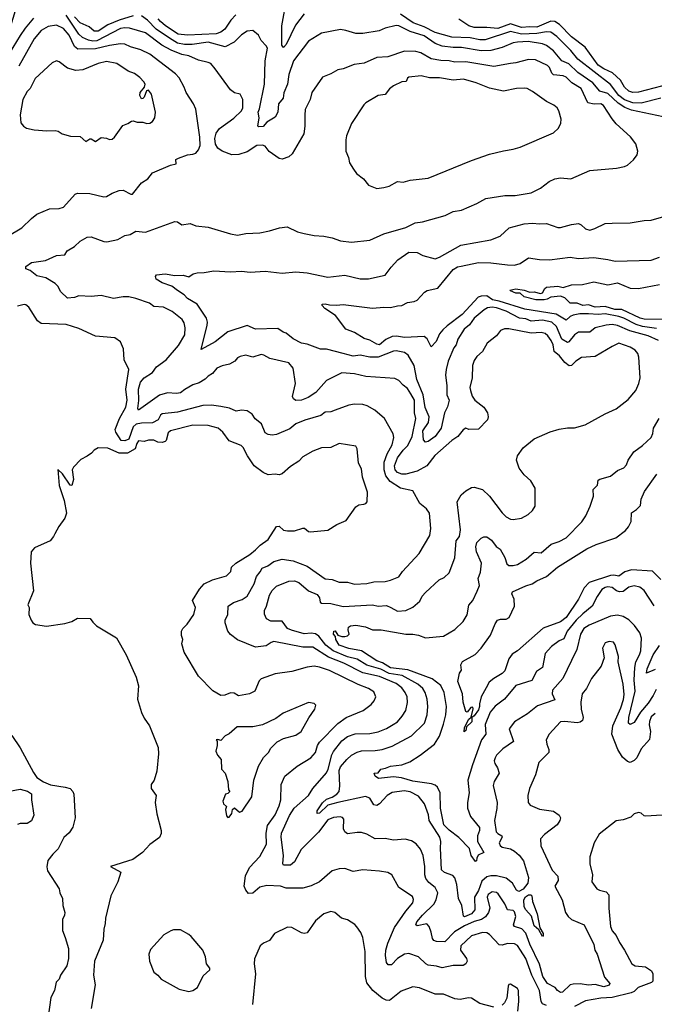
# Model space of a CAD drawing. Extents: x 1493970 to 1595317, y 729910 to 844791.
# Tile 60 of 256: x 1539211 to 1543769, y 772565 to 779639. Entities that reach past the tile are written whole.
import ezdxf

# ---------------------------------------------------------------- set-up
doc = ezdxf.new("R2010")
doc.units = 0

msp = doc.modelspace()

# ---------------------------------------------------------------- linework, layer by layer
at = {"layer": '0CON10XD'}
for points in [[(1541255, 779682.2), (1541190.9, 779599.1), (1541125, 779460), (1541105, 779438.8), (1541092.7, 779457.3), (1541094.6, 779595), (1541128.5, 779795)], [(1539310.4, 779649.6), (1539251.1, 779578.9), (1539215.2, 779524.8), (1539135, 779396.7), (1539126, 779406), (1539138.6, 779565), (1539180.7, 779705)], [(1542020.3, 776950.3), (1541995, 776989.4), (1541965, 777012.5), (1541935, 777047.1), (1541905, 777062.5), (1541696.2, 777076.2), (1541615, 777095.5), (1541525, 777102.9), (1541415, 777046.9), (1541338.2, 776961.8), (1541282.5, 776925), (1541235, 776905.5), (1541195, 776904.4), (1541176.2, 776915), (1541170.9, 776930.9), (1541191.5, 777025), (1541175.4, 777135), (1541143.8, 777175), (1541007.5, 777205), (1540965, 777230), (1540945, 777234.2), (1540885, 777214.3), (1540835, 777227.8), (1540795, 777220), (1540775, 777210), (1540755, 777185.8), (1540716.8, 777163.2), (1540665, 777152.7), (1540625.6, 777134.4), (1540595, 777096.9), (1540565, 777078.2), (1540544, 777056), (1540499.6, 777030.4), (1540455, 777016.2), (1540396.6, 776983.4), (1540365, 776958.2), (1540337.4, 776952.6), (1540272.4, 776957.6), (1540215, 776942.1), (1540063.8, 776835), (1540059.4, 776845), (1540066.6, 776903.4), (1540064.7, 776985), (1540079.4, 777035), (1540104.6, 777065.4), (1540163.8, 777105), (1540192.7, 777145), (1540262.9, 777195), (1540352.3, 777297.7), (1540396.6, 777375), (1540400, 777425), (1540391.1, 777461.1), (1540377.1, 777485), (1540305, 777543.1), (1540242.8, 777572.8), (1540175, 777578.2), (1540142.6, 777602.6), (1540045, 777636.9), (1539995, 777647.5), (1539955, 777648.2), (1539885, 777636.4), (1539795, 777657.1), (1539725, 777651.5), (1539635, 777655.7), (1539605, 777642.5), (1539555, 777638), (1539506.2, 777685), (1539485.7, 777725.7), (1539466.2, 777745), (1539398, 777785), (1539335, 777799.4), (1539286.1, 777836.1), (1539255, 777850), (1539255, 777865.6), (1539295, 777894.4), (1539395, 777910), (1539475.8, 777944.2), (1539535, 777950), (1539552.6, 777977.4), (1539605, 778009.2), (1539645, 778047.5), (1539695, 778075.8), (1539725, 778080), (1539815.6, 778045.6), (1539835.7, 778044.3), (1539915, 778060), (1539965, 778089.2), (1540005, 778095.8), (1540045, 778119.2), (1540115, 778113.1), (1540325, 778190), (1540345, 778186.2), (1540375, 778166), (1540436.1, 778176.1), (1540475, 778158.8), (1540565, 778148.8), (1540725, 778100), (1540775, 778090.6), (1540835, 778103.5), (1540935, 778108.1), (1541005, 778121.9), (1541075.7, 778144.3), (1541131.7, 778151.7), (1541205, 778116), (1541255, 778102.5), (1541325, 778089.2), (1541394.2, 778084.2), (1541455, 778072), (1541515, 778051.4), (1541595, 778041.9), (1541725, 778055.6), (1541825, 778101.8), (1541983.3, 778145), (1542051.2, 778178.8), (1542105, 778186), (1542267.4, 778232.6), (1542325, 778261.4), (1542385, 778270.6), (1542495, 778317.5), (1542557.5, 778355), (1542695, 778375.6), (1542770, 778375), (1542884.3, 778395.7), (1542952.1, 778427.9), (1543013.4, 778476.6), (1543054.2, 778495.8), (1543095, 778502), (1543170, 778495), (1543305, 778555.8), (1543497.3, 778572.7), (1543555, 778583.8), (1543575, 778593.8), (1543618.3, 778631.7), (1543645, 778667.5), (1543651.2, 778695), (1543637, 778747), (1543597.6, 778797.6), (1543495, 778890.8), (1543465, 778927.5), (1543403.8, 779023.8), (1543385, 779033.5), (1543337.6, 779032.4), (1543291.4, 779041.4), (1543244.1, 779144.1), (1543175.9, 779185.9), (1543135, 779225.3), (1543115, 779235.8), (1543045, 779243.4), (1543033.5, 779255), (1543016.1, 779295), (1543000.7, 779310.7), (1542915, 779350.9), (1542865, 779353.6), (1542775, 779329.1), (1542735.4, 779324.6), (1542615, 779301.8), (1542415, 779335.3), (1542335, 779334.7), (1542295, 779343.1), (1542235, 779345.3), (1542165, 779358.8), (1542091.7, 779401.7), (1542055, 779411.8), (1541975, 779412.2), (1541855, 779372.2), (1541775, 779368.6), (1541685, 779327.1), (1541613.2, 779316.8), (1541535, 779287.1), (1541495, 779278.8), (1541445, 779249.2), (1541385, 779226.7), (1541308.8, 779115), (1541296, 779065), (1541260, 778995), (1541257.6, 778952.4), (1541257.9, 778875), (1541250.6, 778819.4), (1541168.2, 778675), (1541145, 778654.6), (1541095, 778638.2), (1541075, 778641.2), (1541002, 778692), (1540975, 778730), (1540955, 778737.1), (1540915, 778734.4), (1540845, 778690), (1540785, 778670.4), (1540735, 778669.1), (1540664.5, 778695), (1540635, 778716.5), (1540617.8, 778745), (1540613.2, 778785), (1540621.1, 778825), (1540645, 778858.2), (1540747.6, 778932.4), (1540804.4, 778985), (1540814.5, 779005), (1540812.9, 779065), (1540795, 779103.8), (1540753.4, 779113.4), (1540723.8, 779135), (1540615, 779286.7), (1540583.3, 779325), (1540565, 779332.5), (1540495, 779348.2), (1540425, 779378.4), (1540375, 779388.6), (1540299.5, 779419.5), (1540232.1, 779455), (1540115, 779544.1), (1539998.6, 779578.6), (1539965, 779581), (1539935, 779574.8), (1539765, 779487.8), (1539735, 779484.9), (1539705, 779492.4), (1539662.4, 779512.4), (1539635.2, 779535), (1539545, 779671.7)], [(1540025, 779667), (1539924.7, 779635.3), (1539845, 779602.7), (1539775, 779557), (1539745, 779556.9), (1539709, 779589), (1539645, 779617), (1539605, 779659.4)], [(1543832, 778942), (1543605, 778989), (1543558, 779008), (1543509.1, 779039.1), (1543435, 779108.1), (1543376.8, 779126.8), (1543326.1, 779186.1), (1543220.6, 779260.6), (1543155, 779323), (1543105, 779342.8), (1543043.8, 779415), (1542995, 779452.7), (1542965, 779466.9), (1542863.6, 779483.6), (1542785, 779477.6), (1542755, 779472.4), (1542675, 779440.3), (1542595, 779417.4), (1542525, 779414.8), (1542385, 779440), (1542325, 779439.8), (1542245, 779449.4), (1542195, 779468.6), (1542115, 779522.3), (1542015.5, 779555), (1541935, 779594.7), (1541915, 779597.5), (1541835, 779577.7), (1541791.4, 779558.6), (1541675, 779538.8), (1541625, 779539.1), (1541552.7, 779562.7), (1541515, 779568.2), (1541378.7, 779541.3), (1541286.2, 779483.8), (1541177.2, 779342.8), (1541144.1, 779245), (1541135.3, 779175), (1541106.8, 779113.2), (1541103.8, 779075), (1541069.6, 779035), (1541064.2, 778975), (1541045, 778940), (1540985, 778902.5), (1540958.8, 778871.2), (1540928.3, 778868.3), (1540920, 778875), (1540931.5, 778935), (1540924.6, 778975), (1540932.1, 778997.9), (1540968.6, 779175), (1540973.4, 779343.4), (1540989.5, 779435), (1540981.5, 779451.5), (1540945, 779488.8), (1540925, 779528.8), (1540885, 779561.2), (1540845, 779557.1), (1540805, 779529.4), (1540751.2, 779478.8), (1540686.4, 779443.6), (1540565, 779476.7), (1540448.4, 779461.6), (1540395, 779461.2), (1540345, 779470.7), (1540285.7, 779505.7), (1540190.8, 779570.8), (1540127.7, 779635), (1540085, 779666.2)], [(1540762.7, 779675), (1540727.6, 779635), (1540685, 779570), (1540655, 779548.8), (1540622.9, 779537.1), (1540415, 779527.7), (1540349.4, 779535), (1540257.2, 779595), (1540222.4, 779625), (1540205.3, 779645)], [(1542445, 779508), (1542315, 779514.2), (1542195, 779546.5), (1542115, 779587.3), (1542037.7, 779617.7), (1541945, 779679.6)], [(1543985, 779204), (1543655, 779117.9), (1543615, 779115.4), (1543585, 779125.4), (1543555.4, 779155), (1543525.4, 779205), (1543468.3, 779258.3), (1543405, 779285.6), (1543365, 779312.8), (1543271.3, 779441.3), (1543174, 779515), (1543086.7, 779605), (1543055, 779625.9), (1543025, 779628.7), (1542925, 779584.9), (1542875, 779588.8), (1542815, 779582.3), (1542735, 779610), (1542645, 779574.8), (1542566.5, 779583.5), (1542475, 779582.9), (1542436.2, 779595), (1542365, 779642.9)], [(1539125, 778084), (1539225, 778144), (1539295, 778212), (1539335, 778241.4), (1539425, 778280), (1539495, 778281.9), (1539525, 778291.4), (1539610, 778385), (1539625, 778393.8), (1539715, 778390), (1539815, 778366.2), (1539835, 778370), (1539875, 778393.3), (1539925, 778411.2), (1539955, 778413.8), (1540010, 778385), (1540020, 778385), (1540085, 778467.5), (1540130, 778495), (1540165, 778538.8), (1540295, 778594.2), (1540335, 778603.3), (1540333.3, 778635), (1540352.5, 778645), (1540415, 778668), (1540455, 778672), (1540475, 778681.2), (1540495.5, 778704.5), (1540506.9, 778735), (1540505.5, 778795), (1540476.4, 778996.4), (1540460, 779035), (1540406.9, 779115), (1540392.2, 779155), (1540355, 779220.8), (1540330, 779250), (1540145, 779391.8), (1540082, 779422), (1540005.8, 779445), (1539965, 779463.1), (1539935, 779466.1), (1539854.7, 779454.7), (1539755, 779430.5), (1539628.5, 779428.5), (1539605, 779447.1), (1539565, 779529.1), (1539525, 779575.4), (1539475, 779599.6), (1539415, 779589.5), (1539365, 779561.5), (1539315, 779502.5), (1539205.2, 779305)], [(1543815, 779075.7), (1543675, 779039), (1543615, 779042.4), (1543555, 779064), (1543514.6, 779094.6), (1543455, 779172.4), (1543220, 779355), (1543168.4, 779418.4), (1543069.3, 779519.3), (1543025, 779549.8), (1542995, 779551.7), (1542925, 779538.9), (1542815, 779536.2), (1542735, 779553.9), (1542554.8, 779494.8), (1542515, 779493.4), (1542445, 779508)], [(1539755, 778763.3), (1539797, 778793), (1539835, 778787.5), (1539855, 778777.5), (1539875, 778780), (1539892.5, 778795), (1539950.5, 778879.5), (1539987.7, 778892.3), (1540015, 778910), (1540025, 778913.3), (1540055, 778903.3), (1540095, 778902.5), (1540125, 778893.8), (1540145, 778896), (1540165, 778906.7), (1540182, 778935), (1540186, 778975), (1540158.6, 779105), (1540135, 779133.8), (1540122.5, 779127.5), (1540105, 779083.3), (1540095, 779073.3), (1540085, 779070), (1540073.6, 779093.6), (1540076.7, 779115), (1540108, 779155), (1540110.8, 779175), (1540103.2, 779193.2), (1540073.7, 779223.7), (1540035, 779251.4), (1539990.2, 779270.2), (1539908, 779325), (1539835, 779339.1), (1539775.4, 779324.6), (1539665, 779277.8), (1539615, 779273.3), (1539555, 779291.9), (1539495, 779336.2), (1539475, 779343.8), (1539445, 779328.8), (1539322.8, 779217.2), (1539285.5, 779144.5), (1539265, 779123.8), (1539233.8, 779065), (1539214.3, 778955), (1539218.3, 778898.3), (1539237.5, 778875), (1539260, 778860), (1539315, 778847.5), (1539405, 778840), (1539465, 778843.8), (1539487.7, 778837.7), (1539515, 778820), (1539575, 778802.5), (1539645, 778800), (1539685, 778763.8), (1539715, 778782.5), (1539725, 778782.5), (1539755, 778763.3)], [(1541775, 778426), (1541825, 778433.8), (1541865, 778443.8), (1541925, 778476.2), (1541965, 778472), (1542015, 778486), (1542145, 778501.2), (1542455, 778627.5), (1542585, 778672), (1542685, 778698), (1542755, 778708), (1542805, 778724), (1543044.1, 778825.9), (1543080.5, 778859.5), (1543098, 778895), (1543098.8, 778925), (1543083.8, 778985), (1543071.2, 779005), (1543046.7, 779025), (1542995, 779050.8), (1542893, 779123), (1542855, 779144), (1542835, 779147.5), (1542780, 779145), (1542685, 779126.5), (1542585, 779147.5), (1542490, 779185), (1542398.9, 779211.1), (1542325, 779204.5), (1542225, 779221.2), (1542155, 779222.1), (1542093.7, 779236.3), (1542005, 779226.9), (1541995, 779218.8), (1541986.7, 779195), (1541955, 779193.5), (1541895, 779162.9), (1541866.4, 779143.6), (1541835, 779102), (1541784.4, 779095.6), (1541697.7, 779042.3), (1541682.7, 779027.3), (1541595, 778892.5), (1541558, 778805), (1541552, 778775), (1541554, 778695), (1541571.7, 778648.3), (1541580.5, 778610.5), (1541607.5, 778565), (1541630, 778535), (1541680, 778495), (1541715, 778450), (1541775, 778426)], [(1543798.1, 777335), (1543725, 777366.7), (1543592.9, 777402.9), (1543505, 777443), (1543465, 777448.4), (1543422, 777445), (1543344, 777425), (1543304.7, 777395.3), (1543225, 777393.8), (1543195.7, 777374.3), (1543155, 777323.9), (1543145, 777320.3), (1543105, 777343.3), (1543065.6, 777435.6), (1543033.8, 777465), (1542965, 777481.4), (1542885, 777472.3), (1542845, 777489.8), (1542801.5, 777495), (1542705, 777544.8), (1542635, 777568.4), (1542605, 777573.5), (1542571.2, 777568.8), (1542546.4, 777555), (1542475, 777494.5), (1542442.2, 777447.8), (1542403.6, 777415), (1542357.1, 777345), (1542346.5, 777303.5), (1542329.1, 777280.9), (1542287.7, 777185), (1542272.9, 777125), (1542269.7, 777085), (1542279.4, 777010.6), (1542279.6, 776945), (1542295.5, 776905), (1542283, 776857), (1542260.9, 776815), (1542238.2, 776705), (1542195, 776645.6), (1542145, 776607.5), (1542125, 776603.3), (1542110.6, 776620.6), (1542105.9, 776685), (1542147.9, 776745), (1542152.5, 776785), (1542124.1, 776854.1), (1542108.3, 776945), (1542063.8, 777055), (1542044.3, 777154.3), (1542000.1, 777230.1), (1541975, 777247.9), (1541915, 777260.4), (1541895, 777258.2), (1541784.8, 777214.8), (1541724.6, 777215.4), (1541655, 777229.7), (1541605, 777222.5), (1541535, 777240.4), (1541415, 777271.8), (1541371.7, 777271.7), (1541275, 777307.2), (1541235, 777314.8), (1541175.2, 777345.2), (1541125, 777387.5), (1541104.2, 777394.2), (1541065, 777420.4), (1540905, 777416.9), (1540845, 777442.2), (1540705, 777395.6), (1540615, 777324.4), (1540515, 777270), (1540558.2, 777445), (1540560.4, 777465), (1540551.8, 777495), (1540485.8, 777595.8), (1540415, 777635.7), (1540391.8, 777661.8), (1540343.2, 777693.2), (1540304.5, 777724.5), (1540235, 777747.5), (1540191.2, 777775), (1540186.4, 777793.6), (1540194.3, 777805.7), (1540255.7, 777814.3), (1540325, 777802.2), (1540385, 777802.9), (1540425, 777791.9), (1540457.6, 777812.4), (1540485, 777820.6), (1540535, 777821.8), (1540605, 777834.5), (1540725, 777826.9), (1540803, 777833), (1540865, 777825.8), (1540975, 777832.2), (1541095, 777817.1), (1541195, 777827.1), (1541275, 777821.2), (1541425, 777790), (1541545, 777804.6), (1541655, 777778.5), (1541715, 777777.5), (1541835, 777804.3), (1541877.7, 777862.3), (1541927.5, 777915), (1542005, 777969.5), (1542065, 777965.5), (1542105.4, 777945.4), (1542195, 777921.5), (1542225, 777932.7), (1542379.8, 778020.2), (1542595, 778056.9), (1542661.2, 778085), (1542727.4, 778142.6), (1542835, 778173.5), (1542895, 778178.5), (1542945, 778173.1), (1542995, 778175.8), (1543075, 778145.8), (1543095, 778145.6), (1543175, 778168.9), (1543225, 778174.2), (1543243.8, 778165), (1543275, 778136.2), (1543305, 778128), (1543341.7, 778138.3), (1543414.6, 778175.4), (1543465, 778177.5), (1543595, 778179.1), (1543695, 778197.3), (1543745, 778198.1), (1543905, 778244)], [(1543785, 777420.3), (1543685, 777434.6), (1543638.2, 777448.2), (1543550.3, 777495), (1543515, 777506.8), (1543415, 777526), (1543365, 777521.2), (1543297, 777527), (1543235, 777526.4), (1543185, 777515.9), (1543165, 777507.7), (1543135, 777480), (1543062.8, 777522.8), (1542838.9, 777558.9), (1542655, 777616.8), (1542605.9, 777625.9), (1542565, 777654.4), (1542526, 777654), (1542502.7, 777645), (1542388.6, 777521.4), (1542280.1, 777439.9), (1542249.6, 777410.4), (1542227, 777383), (1542201.7, 777328.3), (1542165, 777290), (1542137.1, 777347.1), (1542115, 777363.9), (1541975, 777356.8), (1541916.3, 777366.3), (1541886.7, 777363.3), (1541839.4, 777340.6), (1541795, 777303.9), (1541775, 777307.5), (1541725, 777336.4), (1541685, 777347.8), (1541615, 777392.5), (1541553.3, 777415), (1541478, 777515), (1541402, 777565), (1541383.3, 777585), (1541382.5, 777595), (1541405, 777598.8), (1541435, 777590), (1541485, 777587.5), (1541535, 777592.5), (1541745, 777565.5), (1541825, 777574.4), (1541875, 777571.1), (1541925, 777584.4), (1541955, 777585.6), (1541995, 777607.8), (1542045, 777615.6), (1542065, 777624.4), (1542118.5, 777681.5), (1542137.4, 777692.6), (1542215, 777709.4), (1542325, 777843.3), (1542355, 777863.3), (1542381.3, 777868.7), (1542505, 777894.7), (1542595, 777893.3), (1542715, 777876.8), (1542765, 777876.4), (1542805, 777887.8), (1542865, 777928.9), (1542945, 777916.4), (1543015, 777913.8), (1543165, 777933.8), (1543225, 777922.7), (1543335, 777930), (1543435, 777916.9), (1543486.8, 777903.2), (1543745, 777911.9), (1543807, 777933)], [(1543905, 777484.3), (1543695, 777487), (1543666.4, 777495), (1543535, 777556.5), (1543485, 777558.2), (1543415, 777578.1), (1543345, 777573), (1543295, 777589.6), (1543255, 777586.7), (1543215, 777602), (1543165, 777602.7), (1543125, 777640), (1543095, 777652.9), (1543025, 777646), (1542999.6, 777630.4), (1542976.8, 777626.8), (1542917.5, 777627.5), (1542835, 777648), (1542805, 777674.2), (1542773.6, 777673.6), (1542735, 777690), (1542730, 777695), (1542773.8, 777706.2), (1542835, 777695.5), (1542875, 777681.5), (1542905, 777683.8), (1542952.4, 777672.4), (1542965, 777677.5), (1542981.5, 777708.5), (1542995, 777717.8), (1543075, 777725.8), (1543115, 777716), (1543175, 777734.3), (1543253.4, 777736.6), (1543335, 777756.4), (1543435, 777735.3), (1543505, 777748.8), (1543595, 777710.3), (1543655, 777707.9), (1543805, 777736.6)], [(1541894.1, 774575.9), (1541924.4, 774595), (1541958.5, 774635), (1541983.3, 774676.7), (1541997.2, 774732.8), (1541992.9, 774775), (1541980.4, 774805), (1541955, 774839.6), (1541915, 774870.5), (1541795, 774919.8), (1541675, 774945.9), (1541537.7, 775015), (1541428.4, 775058.4), (1541315, 775131.8), (1541245, 775131.1), (1541035, 775171.2), (1541015.8, 775165), (1540980.5, 775139.5), (1540905, 775130.2), (1540775, 775184.4), (1540725, 775221.3), (1540706.5, 775245), (1540686.9, 775305), (1540687.5, 775325), (1540705.4, 775365), (1540708.6, 775425), (1540746.9, 775453.1), (1540807.6, 775472.4), (1540845, 775498.2), (1540894, 775585), (1540911.1, 775638.9), (1540938.5, 775671.5), (1540951.7, 775698.3), (1540991.9, 775715), (1541035, 775747.7), (1541095, 775763.5), (1541175, 775750.3), (1541275, 775713.9), (1541405, 775622.3), (1541455, 775617.8), (1541505, 775598), (1541565, 775597.5), (1541614.5, 775584.5), (1541705, 775587.5), (1541755, 775600.9), (1541835, 775603.6), (1541875, 775611.9), (1541935, 775637.5), (1541960.8, 775675), (1542079.2, 775805), (1542155.5, 775934.5), (1542164.2, 775984.2), (1542154.2, 776095), (1542132, 776125), (1542083.6, 776163.6), (1542035, 776253.8), (1541945, 776274.2), (1541871.9, 776321.9), (1541841, 776361), (1541827.5, 776405), (1541829.6, 776460.4), (1541851.1, 776518.9), (1541886.9, 776585), (1541897.3, 776637.3), (1541892.6, 776662.6), (1541830, 776775), (1541762, 776835), (1541706.2, 776865), (1541675, 776873.5), (1541615, 776876.7), (1541575, 776869.5), (1541477, 776833), (1541445, 776822.2), (1541405, 776820), (1541373.8, 776795), (1541258, 776762), (1541193.3, 776735), (1541150.7, 776699.3), (1541055, 776660), (1541025, 776654.3), (1540995, 776659.2), (1540975, 776670), (1540946.4, 776735), (1540901.7, 776771.7), (1540880, 776805), (1540845, 776828), (1540805, 776833.8), (1540765, 776826.2), (1540717.2, 776847.2), (1540655, 776861.1), (1540589.1, 776870.9), (1540525, 776868.5), (1540345, 776818.6), (1540235, 776806.7), (1540222.6, 776797.4), (1540205, 776764.4), (1540165, 776742.6), (1540085, 776740.4), (1540047.3, 776732.7), (1540026.9, 776713.1), (1539995.1, 776624.9), (1539965, 776612.5), (1539938.7, 776615), (1539902.2, 776675), (1539896.7, 776695), (1539927.6, 776775), (1539972.4, 776855), (1539982.9, 776905), (1539972, 776985), (1539994.2, 777125), (1539960, 777195), (1539956.7, 777275), (1539933.9, 777323.9), (1539894.1, 777354.1), (1539755, 777365.6), (1539635, 777420), (1539545, 777448.5), (1539365, 777456.9), (1539338.6, 777475), (1539276.2, 777575), (1539255, 777591.2), (1539243.6, 777593.6), (1539195, 777581.2)], [(1543782.4, 774827.6), (1543760.5, 774785), (1543725, 774729.4), (1543670.6, 774665), (1543625, 774589.4), (1543596.2, 774576.2), (1543584.5, 774584.5), (1543584.7, 774625), (1543631.4, 774815), (1543624.5, 774895), (1543628.1, 774985), (1543636.2, 775025), (1543662.9, 775075), (1543671.2, 775105), (1543676.9, 775195), (1543663.6, 775235), (1543626.9, 775286.9), (1543585, 775326.7), (1543545, 775351.5), (1543505, 775361.8), (1543455, 775354.6), (1543300.8, 775289.2), (1543262.5, 775265), (1543237.4, 775225), (1543211.1, 775115), (1543175, 775036.2), (1543111.8, 774905), (1543036.9, 774823.1), (1543034.5, 774795), (1543055, 774752), (1542930.2, 774709.8), (1542858, 774652), (1542765, 774594.4), (1542726.9, 774545), (1542756.7, 774453.3), (1542679.9, 774400.1), (1542635.6, 774355), (1542624.6, 774335), (1542619.6, 774315), (1542622.7, 774295), (1542642.5, 774265), (1542655.6, 774225), (1542618.6, 774165), (1542612.1, 774137.9), (1542640.4, 774015), (1542638.3, 773971.7), (1542621.2, 773885), (1542633.1, 773805), (1542645, 773791.2), (1542674.4, 773775), (1542675.4, 773765), (1542655.5, 773725), (1542662.7, 773705), (1542674.8, 773694.8), (1542735, 773681.6), (1542765.7, 773665.7), (1542797, 773637), (1542828.2, 773595), (1542866, 773476), (1542859.7, 773435), (1542827.3, 773392.7), (1542795, 773376.7), (1542779.4, 773385), (1542749.2, 773435), (1542705, 773471.6), (1542635, 773489.1), (1542595, 773488.8), (1542565, 773481.4), (1542530.5, 773449.5), (1542507.1, 773382.9), (1542477.4, 773335), (1542479.6, 773245), (1542455, 773214.5), (1542405, 773193.3), (1542398.8, 773198.8), (1542386, 773276), (1542362.5, 773325), (1542349.7, 773425), (1542335.4, 773475), (1542320.7, 773490.7), (1542262.6, 773512.6), (1542241.2, 773531.2), (1542233, 773687), (1542234.7, 773735), (1542228.6, 773765), (1542152.6, 773885), (1542147.1, 773927.1), (1542118.8, 774005), (1542075, 774061.5), (1542015, 774091.3), (1541971.7, 774098.3), (1541885, 774086.2), (1541851.1, 774065), (1541795.5, 774005), (1541775, 773993.6), (1541755, 773997.5), (1541725, 774046.5), (1541695, 774058.5), (1541495, 774016.2), (1541423.9, 773996.1), (1541365, 773939), (1541347.2, 773937.2), (1541346.4, 773955), (1541385, 774012.1), (1541415, 774039.6), (1541455, 774054.3), (1541487.9, 774075), (1541504.5, 774095), (1541510, 774135), (1541505.3, 774245), (1541515, 774270.6), (1541559.5, 774325), (1541595, 774355.5), (1541635, 774377.1), (1541665, 774386.6), (1541765, 774388.7), (1541815, 774396.8), (1541885, 774420), (1542025, 774493.8), (1542117.9, 774585), (1542136.2, 774645), (1542141.1, 774705), (1542136.4, 774756.4), (1542124, 774805), (1542106.8, 774835), (1542070.4, 774865), (1541957, 774927), (1541865, 774941.2), (1541805, 774972.3), (1541705, 775002.9), (1541635, 775045.2), (1541565, 775062.1), (1541463.1, 775105), (1541408.4, 775145), (1541359.1, 775209.1), (1541335, 775226.8), (1541305, 775232.4), (1541255, 775227.1), (1541162.2, 775252.2), (1541135, 775265.6), (1541095, 775318.8), (1541015, 775316.9), (1540984.2, 775335), (1540968.1, 775368.1), (1540968.1, 775395), (1540984, 775426), (1541005.6, 775505), (1541025, 775538), (1541055, 775569.2), (1541144.6, 775605.4), (1541185, 775608.2), (1541215, 775594.5), (1541285.3, 775535.3), (1541348.4, 775508.4), (1541364.7, 775485), (1541368.1, 775455), (1541378.1, 775448.1), (1541445, 775443.8), (1541535, 775424), (1541745, 775434.6), (1541785, 775425.4), (1541845, 775430), (1541876.5, 775416.5), (1541925, 775390.9), (1541985, 775395.6), (1542035, 775418.1), (1542085, 775460.8), (1542102.6, 775497.4), (1542125, 775524.3), (1542224.2, 775615), (1542258.9, 775631.1), (1542295.8, 775665), (1542336.4, 775773.6), (1542345.4, 775894.6), (1542368.5, 775925), (1542377.7, 775975), (1542352.7, 776175), (1542382.3, 776225), (1542415, 776255.4), (1542455, 776277.2), (1542475, 776281.1), (1542535, 776264.6), (1542585, 776216.9), (1542675, 776096), (1542705, 776068), (1542735, 776051.2), (1542755, 776048.8), (1542815, 776058.8), (1542862.5, 776085), (1542895, 776113.3), (1542912, 776145), (1542914.2, 776274.2), (1542882.5, 776325), (1542835, 776369.2), (1542797.6, 776417.6), (1542778, 776475), (1542785, 776506.7), (1542826.7, 776563.3), (1542905, 776628), (1543021.7, 776678.3), (1543085, 776697.1), (1543145, 776707.5), (1543195, 776707.5), (1543271.7, 776728.3), (1543415, 776807.5), (1543495, 776844.3), (1543580.2, 776909.8), (1543635, 776976), (1543657.5, 777025), (1543666.5, 777065), (1543656.7, 777215), (1543649.8, 777239.8), (1543632, 777265), (1543596.5, 777286.5), (1543515, 777314.6), (1543465, 777291.1), (1543345, 777218.9), (1543245, 777212.9), (1543205, 777185.4), (1543175, 777155.4), (1543157.3, 777152.7), (1543125, 777176.5), (1543088.9, 777225), (1543048.9, 777255), (1543042.6, 777302.6), (1543028.4, 777335), (1543005, 777368.2), (1542985, 777384.6), (1542955, 777391.6), (1542885, 777387), (1542725, 777417.9), (1542692.6, 777417.4), (1542665, 777405.7), (1542635, 777368.1), (1542569.4, 777315), (1542534.3, 777255), (1542495, 777219.2), (1542475, 777190), (1542463.6, 777155), (1542459.4, 777065), (1542443, 776997), (1542448, 776975), (1542461.2, 776935), (1542479.2, 776905), (1542543.8, 776855), (1542570, 776815), (1542575.4, 776785), (1542570.6, 776765), (1542505, 776696.2), (1542436.1, 776696.1), (1542415, 776703.3), (1542395, 776693.3), (1542356.7, 776645), (1542315, 776616.5), (1542191.6, 776508.4), (1542135.4, 776435), (1542065, 776394.8), (1541983.1, 776373.1), (1541954.8, 776374.8), (1541925, 776385.4), (1541907.5, 776405), (1541903.6, 776433.6), (1541925, 776491.1), (1541965, 776546.2), (1541999, 776581), (1542029.5, 776645), (1542055.2, 776775), (1542046.8, 776815), (1542047.1, 776905), (1542020.3, 776950.3)], [(1542995, 772557.7), (1542965, 772569.4), (1542957.1, 772585), (1542944.3, 772665), (1542888.9, 772775), (1542847.1, 772895), (1542808.8, 772955), (1542785, 772987.8), (1542765, 773000), (1542715, 773002.9), (1542675, 772991.1), (1542655, 772991.9), (1542585, 773065.7), (1542565, 773078.2), (1542535, 773081.2), (1542455, 773056.9), (1542380, 772985), (1542375.6, 772955), (1542418.9, 772895), (1542424.3, 772875.7), (1542414.5, 772855.5), (1542395, 772844.3), (1542325, 772843.5), (1542245, 772827.5), (1542205, 772839.1), (1542145, 772845.5), (1542127.1, 772855), (1542075, 772906.9), (1542005, 772929.1), (1541975, 772924.6), (1541925, 772895.5), (1541880.2, 772849.8), (1541857.8, 772847.8), (1541844.7, 772864.7), (1541838, 772915), (1541840, 772955), (1541855.4, 773005), (1541902.6, 773117.4), (1541984.7, 773235), (1542033.5, 773295), (1542038.3, 773318.3), (1542030.9, 773340.9), (1541933.4, 773403.4), (1541884.2, 773495), (1541855, 773511.5), (1541795, 773522.5), (1541675, 773530.9), (1541605, 773519.4), (1541545, 773540), (1541505, 773537.5), (1541455, 773524.2), (1541365, 773444.3), (1541305, 773416.7), (1541245, 773399.4), (1541125, 773400), (1541083.6, 773413.6), (1540985, 773418.5), (1540935, 773406.1), (1540885, 773363.8), (1540855, 773360.4), (1540835, 773385.6), (1540821.9, 773415), (1540832.6, 773487.4), (1540862, 773548), (1540935, 773627.5), (1540982.5, 773715), (1540980, 773795), (1540990.9, 773849.1), (1541045, 773925.6), (1541075, 773990), (1541085.3, 774035.3), (1541088.5, 774145), (1541115.6, 774204.4), (1541203.3, 774276.7), (1541301.4, 774335), (1541334.5, 774375), (1541350, 774425), (1541365, 774449.4), (1541495, 774582.9), (1541555, 774625.4), (1541678, 774675), (1541735, 774718), (1541756, 774745), (1541768, 774775), (1541755, 774810), (1541715, 774834.4), (1541642.9, 774862.9), (1541435, 774963.3), (1541365, 774987.7), (1541325, 774994.6), (1541275, 774986.9), (1541165, 774956.5), (1541045, 774940), (1540945, 774904.2), (1540930.5, 774889.5), (1540900, 774815), (1540860.8, 774795), (1540782.5, 774782.5), (1540751.7, 774801.7), (1540725, 774802.5), (1540685, 774786.2), (1540655, 774784), (1540597, 774817), (1540495, 774923.3), (1540391.2, 775095), (1540376.2, 775155), (1540382.5, 775185), (1540374, 775215), (1540373.8, 775245), (1540381.9, 775265), (1540414.6, 775295.4), (1540461.2, 775365), (1540473.8, 775415), (1540452.7, 775467.3), (1540503.4, 775546.6), (1540535.8, 775585), (1540595, 775615.5), (1540695.6, 775644.4), (1540726.7, 775675), (1540732.5, 775705), (1540764, 775735), (1540862.7, 775797.3), (1540905, 775829.3), (1540937.7, 775865), (1540996.5, 775905), (1541055, 775997.8), (1541075, 776000.5), (1541105, 775972.5), (1541135, 775967.1), (1541185, 775966.9), (1541245, 775986.2), (1541257.5, 775985), (1541285, 775961.2), (1541299.5, 775959.5), (1541425, 775971.2), (1541487.8, 776012.2), (1541555, 776040.8), (1541625, 776138.6), (1541646.6, 776153.4), (1541682.7, 776157.3), (1541697.9, 776162.1), (1541706, 776175), (1541708.6, 776245), (1541673, 776353), (1541665, 776412.5), (1541645, 776452.5), (1541635.6, 776555), (1541624.2, 776574.2), (1541505, 776594.3), (1541445, 776566.5), (1541377.8, 776562.2), (1541315, 776538.1), (1541245, 776498.6), (1541215, 776467.5), (1541155, 776429.4), (1541095, 776375.8), (1541075, 776369.2), (1541045, 776374.4), (1540995, 776370), (1540958.8, 776385), (1540895, 776434.2), (1540847.3, 776505), (1540815.4, 776565.4), (1540800.3, 776580.3), (1540715, 776614.4), (1540670.9, 776675), (1540635.8, 776705), (1540565, 776722.7), (1540455, 776725.2), (1540294.7, 776685.3), (1540278.3, 776671.7), (1540263.6, 776616.4), (1540255, 776607.5), (1540235, 776602.5), (1540203, 776603), (1540175, 776617.5), (1540135, 776617.5), (1540105, 776607.5), (1540065, 776613.3), (1540051.9, 776595), (1540040.6, 776555), (1539985, 776526), (1539925.6, 776525.6), (1539845, 776561.2), (1539775, 776563.8), (1539745, 776547.5), (1539727.5, 776525), (1539695, 776502.5), (1539650.7, 776479.3), (1539596.7, 776425), (1539588.8, 776405), (1539596.7, 776335), (1539585, 776292.5), (1539573.3, 776295), (1539517.3, 776377.3), (1539485, 776407.5), (1539493.6, 776293.6), (1539531.2, 776185), (1539548, 776095), (1539535, 776057.5), (1539491.2, 775998.8), (1539462, 775945), (1539454, 775925), (1539430, 775895), (1539316.2, 775845), (1539294, 775815), (1539287.7, 775735), (1539310, 775535), (1539268.8, 775435), (1539280, 775415), (1539276.7, 775365), (1539293.8, 775325), (1539306.2, 775305), (1539325, 775292.9), (1539402.6, 775282.6), (1539535, 775300.8), (1539585, 775315.2), (1539625, 775340), (1539718.1, 775338.1), (1539735, 775310), (1539763.2, 775283.2), (1539905, 775198.8), (1539975, 775077.1), (1540047.8, 774915), (1540064.3, 774854.3), (1540056.8, 774756.8), (1540085, 774662.5), (1540105, 774620), (1540142.5, 774565), (1540205, 774410), (1540207.5, 774365), (1540195, 774240), (1540176, 774175), (1540156, 774145), (1540154, 774115), (1540190, 774065), (1540183.5, 774015), (1540194.7, 773934.7), (1540226.4, 773815), (1540227.4, 773792.6), (1540215, 773762.5), (1540145, 773712.5), (1540093, 773657), (1540022.5, 773605), (1539862.5, 773555), (1539936.2, 773515), (1539916.7, 773445), (1539866.2, 773345), (1539827.5, 773185), (1539825.7, 773145), (1539814.4, 773105.6), (1539810, 773025), (1539747.1, 772875), (1539742, 772775), (1539752.9, 772705), (1539723.8, 772535)], [(1543768.7, 775428.7), (1543695, 775539.2), (1543665, 775562.2), (1543625, 775572.7), (1543585, 775561.5), (1543545, 775531.8), (1543518.2, 775528.2), (1543496.2, 775536.2), (1543465, 775559.1), (1543435, 775564.7), (1543415, 775560.4), (1543392.5, 775545), (1543358.2, 775495), (1543322.3, 775425), (1543255, 775371.4), (1543208.4, 775325), (1543142.1, 775245), (1543119.1, 775190.9), (1543085, 775177.3), (1543029.4, 775135), (1542985.6, 775085), (1542966.2, 774985), (1542923.2, 774956.8), (1542888.2, 774891.8), (1542775, 774855.6), (1542692.5, 774757.5), (1542625, 774706.5), (1542590.4, 774665), (1542554.7, 774575.3), (1542558.1, 774505), (1542528.5, 774465), (1542462.2, 774285), (1542428.4, 774175), (1542438.2, 774085), (1542426.2, 774015), (1542427.9, 773975), (1542449.1, 773915), (1542512.1, 773835), (1542513.6, 773815), (1542497.9, 773775), (1542499.2, 773735), (1542544.2, 773655.8), (1542503.9, 773636.1), (1542492.9, 773615), (1542492.5, 773595), (1542485, 773592), (1542453.5, 773633.5), (1542440.8, 773685), (1542365, 773764), (1542295, 773815.3), (1542258.1, 773855), (1542232.9, 773975), (1542230.7, 774085), (1542211.8, 774125), (1542195, 774139.1), (1542168.1, 774148.1), (1542035, 774167.2), (1541953.5, 774193.5), (1541895, 774199.5), (1541787.1, 774187.1), (1541764.3, 774205), (1541756.7, 774225), (1541785, 774228.8), (1541805.6, 774254.4), (1541839.2, 774260.8), (1541875, 774277.3), (1541955, 774286.9), (1542011.7, 774308.3), (1542085.9, 774354.1), (1542189.1, 774435), (1542225, 774492.5), (1542255, 774578), (1542270.8, 774645), (1542275.3, 774705), (1542259.5, 774805), (1542235, 774854.6), (1542173.6, 774903.6), (1541998.3, 774968.3), (1541875, 774981.9), (1541817.7, 775017.7), (1541775, 775033.8), (1541664.7, 775105), (1541575, 775121.7), (1541505, 775146.3), (1541481.8, 775185), (1541478.2, 775208.2), (1541464.4, 775224.4), (1541468, 775245), (1541477.3, 775247.3), (1541495, 775217.5), (1541525, 775206.7), (1541545, 775206.7), (1541565, 775212.5), (1541576.7, 775225), (1541570, 775255), (1541573.3, 775275), (1541587.5, 775285), (1541625, 775288.9), (1541695, 775277.1), (1541745, 775255.7), (1541806, 775256), (1541985, 775223.8), (1542035, 775225.6), (1542075, 775217.7), (1542125, 775197.6), (1542255, 775210.4), (1542335, 775258), (1542396.7, 775315), (1542425, 775362.5), (1542437, 775433), (1542465, 775466.2), (1542497.5, 775532.5), (1542514.3, 775575), (1542504.7, 775625.3), (1542520.3, 775669.7), (1542528.1, 775735), (1542492.1, 775815), (1542486.9, 775853.1), (1542495, 775882), (1542525, 775913.8), (1542545, 775924), (1542565, 775924.2), (1542599.1, 775899.1), (1542632, 775855), (1542660.8, 775835), (1542695.4, 775775), (1542709.8, 775729.8), (1542725, 775716.9), (1542755, 775716.9), (1542785, 775725.6), (1542847.2, 775762.8), (1542905, 775814.4), (1542955, 775808.5), (1543028.9, 775871.1), (1543085, 775890), (1543135, 775915.8), (1543247.7, 776032.3), (1543275.8, 776075), (1543309.2, 776145), (1543332, 776215), (1543330, 776265), (1543360, 776295), (1543365, 776330), (1543377, 776337), (1543455, 776360), (1543505, 776399.2), (1543550.3, 776419.7), (1543567.9, 776442.1), (1543580, 776475), (1543622, 776535), (1543685, 776580.8), (1543745, 776637.5), (1543758.5, 776665), (1543763.5, 776705), (1543804.3, 776775)], [(1543815, 775616.5), (1543755, 775677.1), (1543605, 775687.5), (1543557.8, 775672.2), (1543515, 775641.1), (1543478.4, 775648.4), (1543455, 775646.4), (1543300, 775595), (1543265, 775556.8), (1543224.3, 775475.7), (1543134.7, 775345), (1543095, 775313.6), (1542971.5, 775268.5), (1542785, 775104.3), (1542748.9, 775081.1), (1542723.8, 775046.2), (1542695, 774960.6), (1542675, 774940.9), (1542615, 774907.1), (1542581.5, 774878.5), (1542559.9, 774840.1), (1542524.8, 774775.2), (1542513.1, 774725), (1542514.2, 774705), (1542505, 774681.5), (1542475, 774638.9), (1542458, 774625), (1542458.8, 774595), (1542420.5, 774559.5), (1542415, 774532.9), (1542403.2, 774523.2), (1542405, 774553.3), (1542435.4, 774614.6), (1542452.3, 774627.7), (1542467.4, 774687.4), (1542465, 774700), (1542451.7, 774698.3), (1542425, 774663.3), (1542415, 774670), (1542410, 774685), (1542396.7, 774735), (1542390, 774795), (1542356.5, 774885), (1542369.2, 774945), (1542383.8, 774966.2), (1542378.8, 775005), (1542391.4, 775028.6), (1542481.5, 775078.5), (1542525, 775122.9), (1542591.7, 775218.3), (1542625, 775298.8), (1542643.6, 775325), (1542665, 775333.4), (1542705, 775332.5), (1542726.2, 775345), (1542764.6, 775425), (1542761.5, 775475), (1542745.6, 775515), (1542751.2, 775528.8), (1542845, 775571.9), (1542891.9, 775585), (1542925, 775607.8), (1542995, 775638.2), (1543072.9, 775705), (1543283.3, 775836.7), (1543350.5, 775869.5), (1543493.1, 775916.9), (1543561.7, 775968.3), (1543584, 775995), (1543602, 776035), (1543605, 776096.7), (1543640.2, 776119.8), (1543670.6, 776149.4), (1543674.5, 776195), (1543699.4, 776250.6), (1543787.1, 776375)], [(1543775, 774655.5), (1543745, 774630), (1543735, 774596.7), (1543732.4, 774572.4), (1543740.8, 774525), (1543733.1, 774466.9), (1543675, 774400), (1543642.2, 774335), (1543625, 774316.9), (1543595, 774303.6), (1543575, 774310.4), (1543541.1, 774341.1), (1543507.2, 774395), (1543464.7, 774505), (1543471.3, 774565), (1543528.8, 774695), (1543547, 774755), (1543551.3, 774791.3), (1543545.3, 774865), (1543509.2, 775025), (1543512, 775065), (1543488.3, 775148.3), (1543475, 775166.2), (1543445, 775172.5), (1543415, 775161.2), (1543397.5, 775125), (1543408.8, 775055), (1543387.5, 774995), (1543318.1, 774905), (1543281.5, 774835), (1543251.1, 774795), (1543241.8, 774735), (1543244.5, 774685), (1543257.5, 774625), (1543254, 774605), (1543237.1, 774592.9), (1543215, 774587.5), (1543125, 774598.2), (1543095.6, 774594.4), (1543012.9, 774505), (1542993.1, 774465), (1542995.7, 774435), (1543011.9, 774395), (1543010, 774375), (1542938.6, 774301.4), (1542914.3, 774215), (1542872, 774115), (1542860, 774065), (1542863.8, 774015), (1542876.1, 773996.1), (1542945, 773968), (1543043.6, 773953.6), (1543084.2, 773924.2), (1543094, 773905), (1543091.2, 773885), (1543071.2, 773855), (1542980, 773785), (1542952, 773755), (1542954.3, 773704.3), (1543035, 773530), (1543075.6, 773485), (1543077.5, 773455), (1543053.8, 773415), (1543107.1, 773315), (1543130, 773225), (1543150, 773195), (1543175, 773174.4), (1543265.6, 773135.6), (1543333.3, 772995), (1543341.9, 772955), (1543358.9, 772925), (1543410.5, 772760.5), (1543450, 772715), (1543445, 772703.8), (1543405, 772690.5), (1543342.9, 772707.1), (1543295, 772702.5), (1543237.3, 772712.7), (1543185, 772710.6), (1543165, 772704.3), (1543108.7, 772651.3), (1543095, 772649.4), (1543074, 772664), (1543055.9, 772685.9), (1543002.1, 772715), (1542967, 772765), (1542944.3, 772854.3), (1542875, 772997.3), (1542846.6, 773076.6), (1542816.8, 773106.8), (1542764.8, 773124.8), (1542756.2, 773135), (1542773.1, 773195), (1542765, 773230.6), (1542755, 773238.2), (1542714, 773244), (1542695, 773287.5), (1542647.9, 773357.9), (1542635, 773368.5), (1542605, 773373.3), (1542574.5, 773355), (1542568.5, 773335), (1542588.1, 773255), (1542577.3, 773225), (1542555.2, 773194.8), (1542527.8, 773175), (1542475, 773161), (1542405, 773127.9), (1542333.7, 773086.3), (1542265, 773014.5), (1542205, 773015.5), (1542185, 773024.5), (1542175, 773038.8), (1542165.5, 773084.5), (1542151.8, 773125), (1542135, 773142.5), (1542065, 773130), (1542055.6, 773135.6), (1542062.2, 773157.8), (1542103.4, 773206.6), (1542186.2, 773285), (1542201.8, 773315), (1542213.3, 773365), (1542194.4, 773405), (1542150.2, 773440.2), (1542127.9, 773467.9), (1542119.6, 773495), (1542121.1, 773555), (1542109.6, 773635), (1542090.2, 773680.2), (1542058.3, 773718.3), (1542025, 773738.6), (1541978.3, 773751.7), (1541895, 773744), (1541835, 773757.5), (1541765, 773754.3), (1541705, 773788.1), (1541665, 773799.4), (1541635, 773800.6), (1541565, 773790), (1541545, 773803.8), (1541536.9, 773825), (1541540, 773895), (1541528.3, 773908.3), (1541512.7, 773912.7), (1541465, 773906.5), (1541425, 773890.6), (1541357.3, 773802.7), (1541317.4, 773762.6), (1541231.5, 773678.5), (1541185, 773588.8), (1541155.6, 773564.4), (1541105, 773564.3), (1541100, 773575), (1541106, 773635), (1541089.2, 773765), (1541090.4, 773795), (1541147.5, 773922.5), (1541183.1, 773975), (1541284.5, 774065), (1541316.7, 774115), (1541415, 774227.5), (1541427.4, 774255), (1541452.8, 774357.2), (1541465, 774381.2), (1541525, 774458.5), (1541565, 774490.3), (1541621.3, 774508.7), (1541725, 774511.8), (1541785, 774523.9), (1541845, 774546.4), (1541894.1, 774575.9)], [(1543775, 774971.5), (1543713.8, 774945), (1543717.1, 774975), (1543759.7, 775075), (1543806.1, 775143.9)], [(1540705, 773907.5), (1540715, 773910), (1540733.3, 773935), (1540740, 773965), (1540753, 773977), (1540790, 773945), (1540807.7, 773952.3), (1540878, 774055), (1540892, 774175), (1540925.7, 774275), (1540961.7, 774338.3), (1540998, 774375), (1541014, 774405), (1541059.7, 774450.3), (1541105, 774474.2), (1541195, 774500), (1541231.4, 774525), (1541287.2, 774622.8), (1541331.2, 774685), (1541337.5, 774715), (1541325, 774726.7), (1541285, 774733.3), (1541103.2, 774656.8), (1541050.9, 774619.1), (1540955, 774572), (1540885, 774558.8), (1540772.3, 774557.7), (1540715, 774507.5), (1540686.7, 774493.3), (1540655, 774460), (1540635, 774467.5), (1540622.5, 774465), (1540630, 774455), (1540630, 774425), (1540620, 774385), (1540632.5, 774355), (1540657.5, 774325), (1540660, 774255), (1540687.5, 774225), (1540706.7, 774165), (1540710, 774105), (1540720, 774095), (1540705, 774080), (1540690, 774075), (1540668.8, 774025), (1540675, 774006.7), (1540697, 773987), (1540690, 773965), (1540695, 773920), (1540705, 773907.5)], [(1539155.5, 774495.5), (1539215, 774407.5), (1539310, 774230), (1539335, 774193.8), (1539382.6, 774162.6), (1539431.6, 774141.6), (1539536.4, 774126.4), (1539573.1, 774115), (1539592.2, 774095), (1539600, 774075), (1539608.2, 773905), (1539592.1, 773837.9), (1539565, 773798), (1539526.8, 773763.2), (1539487.3, 773682.7), (1539448.8, 773645), (1539412.7, 773597.3), (1539406.1, 773553.9), (1539410, 773525), (1539494, 773395), (1539500, 773365), (1539518.6, 773325), (1539520.8, 773275), (1539534, 773225), (1539532, 773205), (1539518, 773175), (1539519.2, 773095), (1539537.1, 773045), (1539560.6, 772965), (1539561.1, 772895), (1539549.5, 772840.5), (1539504.2, 772775), (1539494.1, 772745.9), (1539472.5, 772725), (1539460.5, 772665), (1539433.3, 772615), (1539416, 772475)], [(1539125, 774093.1), (1539215, 774110.6), (1539267.6, 774097.6), (1539295, 774077.5), (1539295.7, 774035), (1539312.4, 773925), (1539295, 773884.5), (1539265, 773864.6), (1539215, 773863.5), (1539195, 773856.7)], [(1543825.7, 773924.3), (1543705.8, 773915.8), (1543695, 773918.8), (1543675, 773938.8), (1543655, 773943.8), (1543625, 773933.3), (1543599.5, 773910.5), (1543545, 773890), (1543495.8, 773884.2), (1543373.2, 773786.8), (1543336, 773725), (1543305.7, 773624.3), (1543305.6, 773575), (1543324.2, 773495.8), (1543320, 773445), (1543356.7, 773395), (1543374.3, 773384.3), (1543423.4, 773373.4), (1543442.6, 773352.6), (1543442.1, 773255), (1543453.8, 773125), (1543465, 773094), (1543495, 773058.6), (1543519.1, 773009.1)], [(1542965, 773051.2), (1542940, 773100), (1542905, 773127.9), (1542887.8, 773197.8), (1542845, 773243.2), (1542834.4, 773265), (1542830.9, 773315), (1542843.2, 773336.8), (1542865, 773352.4), (1542881.7, 773351.7), (1542889.6, 773345), (1542893.6, 773303.6), (1542927.5, 773215), (1542946, 773115), (1542970.8, 773075), (1542971.2, 773058.8), (1542965, 773051.2)], [(1542616.1, 772543.9), (1542515, 772571.2), (1542455, 772608.6), (1542435, 772611.4), (1542375, 772600.4), (1542335.4, 772605.4), (1542255, 772638.6), (1542195, 772638.6), (1542083.4, 772683.4), (1542035, 772691.4), (1541950.6, 772659.4), (1541867, 772593), (1541842.5, 772595), (1541815, 772610), (1541746.2, 772665), (1541705, 772720), (1541693.9, 772766.1), (1541691.1, 772945), (1541675.8, 773045), (1541661.2, 773081.2), (1541632.7, 773122.7), (1541618.8, 773138.8), (1541565, 773173.3), (1541522.5, 773185), (1541475, 773223.8), (1541445, 773232), (1541395.4, 773214.6), (1541335, 773164.4), (1541275, 773079.2), (1541255, 773074), (1541235, 773078.6), (1541165, 773117.8), (1541135, 773119.5), (1541041.9, 773075), (1541005, 773023.8), (1540962.5, 773005), (1540937.5, 772985), (1540898.1, 772891.9), (1540894.3, 772855), (1540903.3, 772785), (1540883.8, 772565)], [(1540425, 772656.7), (1540455, 772663.3), (1540486.7, 772685), (1540529.3, 772770.7), (1540576.4, 772813.6), (1540577.5, 772825), (1540553.3, 772855), (1540546.4, 772906.4), (1540526.7, 772955), (1540441.7, 773051.7), (1540425, 773067.5), (1540365, 773100), (1540315, 773100), (1540296.1, 773093.9), (1540246.7, 773065), (1540151.2, 772958.8), (1540138.8, 772925), (1540144, 772875), (1540174, 772795), (1540204, 772774), (1540226.7, 772745), (1540355, 772673.8), (1540425, 772656.7)], [(1543519.1, 773009.1), (1543555.3, 772955.3), (1543606.4, 772856.4), (1543632.4, 772842.4), (1543705, 772833.3), (1543749.2, 772805), (1543758.1, 772785), (1543758.1, 772731.9), (1543747.5, 772722.5), (1543653.9, 772686.1), (1543623.1, 772656.9), (1543602.6, 772647.4), (1543465, 772615.2), (1543385, 772609), (1543275, 772590.6), (1543195, 772548.4)], [(1542787.5, 772515), (1542796, 772585), (1542793.8, 772665), (1542785, 772678.8), (1542735, 772710), (1542725, 772708), (1542718, 772695), (1542710, 772610), (1542693.6, 772576.4), (1542675, 772560)]]:
    msp.add_lwpolyline(points, dxfattribs=at)

doc.saveas('drawing.dxf')
